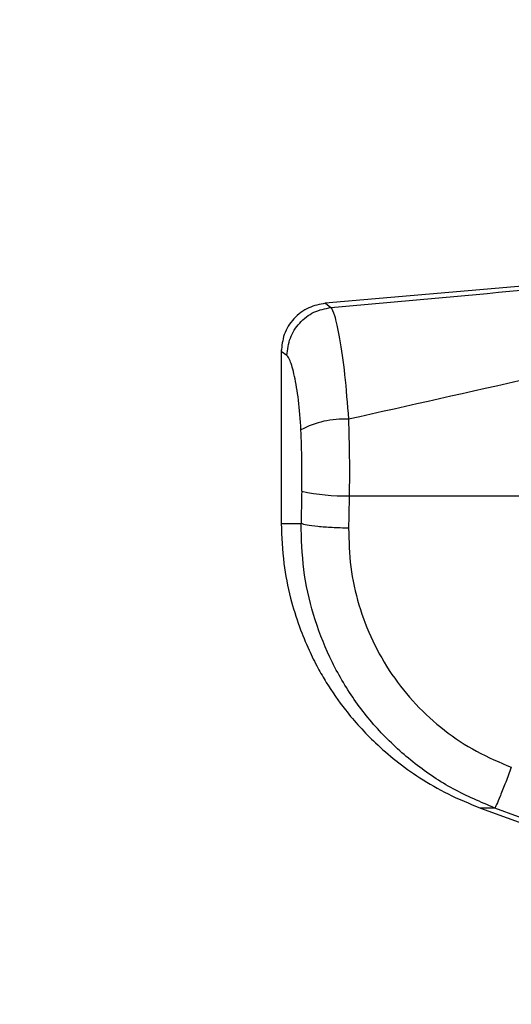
# Model space of a CAD drawing. Header units: millimetres. Extents: x 20 to 26059, y 28 to 17777.
# Tile 19 of 90: x 8758 to 8839, y 5944 to 6106. Entities that reach past the tile are written whole.
import ezdxf

# ---------------------------------------------------------------- set-up
doc = ezdxf.new("R2010")
doc.units = ezdxf.units.MM
doc.header["$LTSCALE"] = 2
doc.layers.add('COMPONENT_GEOMETRY', color=7, linetype='Continuous')
doc.styles.add('SLDTEXTSTYLE0', font='TXT', dxfattribs={"width": 0.75})
doc.dimstyles.new('SLDDIMSTYLE0', dxfattribs={"dimtxt": 150, "dimasz": 6.604, "dimexe": 0, "dimexo": 0.0625, "dimgap": 37.5, "dimtad": 0, "dimtih": 1, "dimtoh": 1, "dimdec": 0, "dimrnd": 1e-09, "dimzin": 12, "dimdsep": 46, "dimtxsty": 'SLDTEXTSTYLE0', "dimsah": 1, "dimcen": 0.09, "dimadec": 0, "dimazin": 3, "dimtfac": 1, "dimtdec": 0, "dimtofl": 0, "dimtmove": 0, "dimatfit": 3, "dimfxl": 1, "dimfrac": 2, "dimtolj": 1, "dimtzin": 12, "dimarcsym": 0})

# ---------------------------------------------------------------- blocks, each defined once
blk = doc.blocks.new('_D_2')
at = {"layer": 'COMPONENT_GEOMETRY', "color": 7}
for p, q in [((8972.99, 8122.06), (929.66, 8122.06)), ((936.01, 8122.06), (936.01, 5448.07)), ((635.91, 5417.6), (590.2, 5417.6)), ((590.2, 5417.6), (590.2, 5179.48)), ((1236.11, 5417.6), (1281.82, 5417.6)), ((1281.82, 5417.6), (1281.82, 5179.48)), ((590.2, 5179.48), (635.91, 5179.48)), ((1281.82, 5179.48), (1236.11, 5179.48)), ((936.01, 2281.06), (936.01, 4955.05)), ((8897.92, 2281.06), (929.66, 2281.06))]:
    blk.add_line(p, q, dxfattribs=at)
for points in [[(936.01, 8122.06), (934.99, 8115.46), (937.03, 8115.46)], [(936.01, 2281.06), (937.03, 2287.67), (934.99, 2287.67)]]:
    blk.add_solid(points, dxfattribs=at)
at = {"layer": 'COMPONENT_GEOMETRY', "color": 7, "char_height": 150, "attachment_point": 1, "style": 'SLDTEXTSTYLE0'}
for s, insert in [('9\'6.98"', (635.91, 5372.84)), ('2921mm', (526.84, 5148.41))]:
    blk.add_mtext(s, dxfattribs=dict(at, insert=insert))

msp = doc.modelspace()

# ---------------------------------------------------------------- linework, layer by layer
at = {"color": 7, "linetype": 'Continuous', "lineweight": 25}
for p, q in [((8868.5, 6064.53), (8808.72, 6059.3)), ((8801.46, 6051.63), (8801.46, 6022.92)), ((8812.69, 6027.5), (8890.81, 6027.5)), ((8834.36, 5975.93), (8922.07, 5944.01))]:
    msp.add_line(p, q, dxfattribs=at)
at = {"color": 8, "linetype": 'Continuous', "lineweight": 25}
for p, q in [((8808.77, 6059.3), (8809.67, 6058.62)), ((8802.41, 6050.68), (8801.46, 6051.33)), ((8801.46, 6022.92), (8804.74, 6022.92)), ((8836.72, 5975.93), (8834.36, 5975.93))]:
    msp.add_line(p, q, dxfattribs=at)
at = {"color": 7, "linetype": 'Continuous', "lineweight": 25, "flags": 128}
msp.add_lwpolyline([(8871.31, 5963.27), (8856.29, 5968.77), (8836.72, 5975.93)], dxfattribs=at)
at = {"color": 7, "linetype": 'Continuous', "lineweight": 25}
for centre, radius, start, end in [((8811.8, 6025.16), 15.01, 87.115, 118.1789), ((8811.86, 6059.38), 31.89, 257.2984, 271.4809)]:
    msp.add_arc(centre, radius, start, end, dxfattribs=at)
for centre, ratio in [((8965.79, 5701.39), 0.101601), ((8965.79, 5700.62), 0.096655)]:
    msp.add_ellipse(centre, major_axis=(0, 1617.44), ratio=ratio, start_param=1.367296, end_param=1.370675, dxfattribs=at)
for points, knots in [([(8809.67, 6058.62), (8819.5, 6059.5), (8839.18, 6061.27), (8858.83, 6063.08), (8868.66, 6063.99)], [0, 0, 0, 0, 0.49988, 1, 1, 1, 1]), ([(8808.76, 6059.3), (8807.82, 6059.12), (8805.87, 6058.74), (8803.43, 6056.86), (8801.77, 6054.27), (8801.56, 6052.29), (8801.46, 6051.34)], [0, 0, 0, 0, 0.241202, 0.5, 0.758798, 1, 1, 1, 1]), ([(8809.67, 6058.62), (8809.85, 6058.29), (8810.27, 6057.54), (8811.1, 6053.73), (8811.98, 6047.76), (8812.36, 6042.69), (8812.56, 6040.15)], [0, 0, 0, 0, 0.208695, 0.473319, 0.736593, 1, 1, 1, 1]), ([(8872.41, 6053.72), (8862.49, 6051.44), (8842.62, 6046.88), (8822.59, 6042.4), (8812.56, 6040.15)], [0, 0, 0, 0, 0.499312, 1, 1, 1, 1]), ([(8804.72, 6038.39), (8804.6, 6040.09), (8804.36, 6043.51), (8803.66, 6047.47), (8802.96, 6049.98), (8802.58, 6050.46), (8802.41, 6050.68)], [0, 0, 0, 0, 0.257817, 0.519525, 0.787005, 1, 1, 1, 1]), ([(8812.56, 6040.15), (8812.62, 6038.09), (8812.74, 6033.9), (8812.71, 6029.66), (8812.69, 6027.5)], [0, 0, 0, 0, 0.493486, 1, 1, 1, 1]), ([(8804.85, 6028.27), (8804.87, 6029.95), (8804.91, 6033.35), (8804.78, 6036.69), (8804.72, 6038.39)], [0, 0, 0, 0, 0.492692, 1, 1, 1, 1]), ([(8801.46, 6022.92), (8801.55, 6020.71), (8801.71, 6016.56), (8802.86, 6010.85), (8804.32, 6006.1), (8805.89, 6002.26), (8807.41, 5999.22), (8809.34, 5995.87), (8812.33, 5991.57), (8816.24, 5987.29), (8820.45, 5983.63), (8824.43, 5980.78), (8829.08, 5978.06), (8832.55, 5976.66), (8834.36, 5975.93)], [0, 0, 0, 0, 0.1086505, 0.2036825, 0.2850907, 0.352854, 0.4069668, 0.4521976, 0.5424777, 0.6638175, 0.7362061, 0.8163729, 0.904302, 1, 1, 1, 1]), ([(8836.72, 5975.93), (8834.4, 5976.91), (8829.75, 5978.87), (8823.46, 5983.12), (8817.84, 5988.21), (8813.08, 5994.14), (8809.32, 6000.74), (8806.63, 6007.86), (8804.95, 6015.3), (8804.81, 6020.38), (8804.74, 6022.92)], [0, 0, 0, 0, 0.124254, 0.248755, 0.373673, 0.498312, 0.623952, 0.748648, 0.874353, 1, 1, 1, 1]), ([(8812.58, 6022.15), (8812.64, 6020.01), (8812.75, 6015.73), (8814.15, 6009.46), (8816.42, 6003.47), (8819.59, 5997.92), (8823.59, 5992.95), (8828.31, 5988.68), (8833.6, 5985.12), (8837.5, 5983.48), (8839.45, 5982.67)], [0, 0, 0, 0, 0.12587, 0.252179, 0.377314, 0.502687, 0.626919, 0.751876, 0.87635, 1, 1, 1, 1]), ([(8839.45, 5982.67), (8839.13, 5981.82), (8838.48, 5980.07), (8837.61, 5977.87), (8836.96, 5976.32), (8836.79, 5976.06), (8836.72, 5975.93)], [0, 0, 0, 0, 0.241934, 0.5, 0.758066, 1, 1, 1, 1])]:
    msp.add_open_spline(points, degree=3, knots=knots, dxfattribs=at)
for points in [[(8802.41, 6050.68), (8802.52, 6051.66), (8802.75, 6053.62), (8804.4, 6056.15), (8806.77, 6058.02), (8808.7, 6058.42), (8809.67, 6058.62)], [(8812.58, 6022.15), (8811.67, 6022.18), (8809.84, 6022.23), (8807.43, 6022.41), (8805.55, 6022.65), (8805.01, 6022.83), (8804.74, 6022.92)]]:
    msp.add_open_spline(points, degree=3, dxfattribs=at)

# ---------------------------------------------------------------- dimensions: what is measured, and where the dimension line sits
at = {"layer": 'COMPONENT_GEOMETRY', "color": 7}
dim = msp.add_linear_dim(base=(936.01, 8122.06), p1=(8900.46, 2281.06), p2=(8975.53, 8122.06), angle=90, dimstyle='SLDDIMSTYLE0', dxfattribs=at)
dim.commit()
dim.dimension.update_dxf_attribs({"geometry": '_D_2', "text_midpoint": (936.01, 5201.56), "dimtype": 160})

doc.saveas('drawing.dxf')
